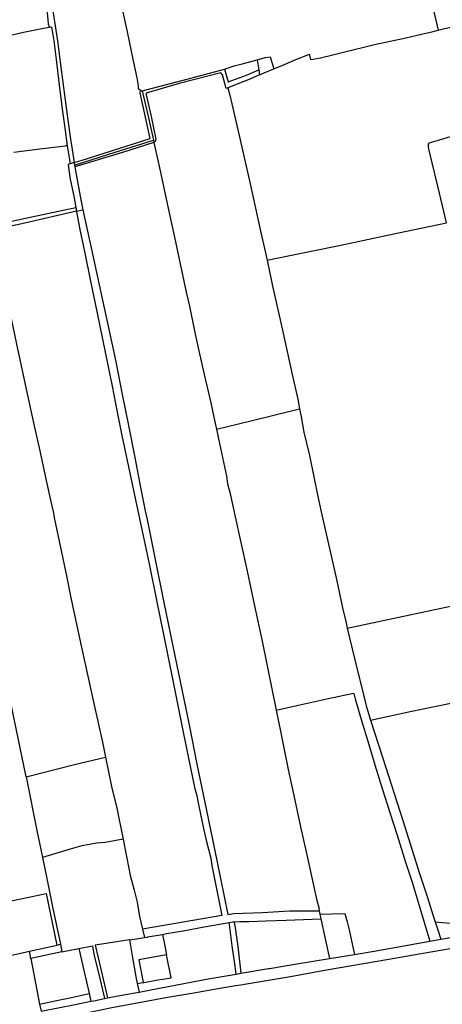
# Model space of a CAD drawing. Header units: inches. Extents: x 210911 to 224988, y 571697 to 586201.
# Tile 75 of 256: x 219502 to 219944, y 572492 to 573522. Entities that reach past the tile are written whole.
import ezdxf

# ---------------------------------------------------------------- set-up
doc = ezdxf.new("R2010")
doc.units = ezdxf.units.IN
doc.header["$MEASUREMENT"] = 0

msp = doc.modelspace()

# ---------------------------------------------------------------- linework, layer by layer
for points in [[(219500.498, 573749.546), (219503.337, 573737.322), (219507.051, 573723.096), (219511.357, 573703.084), (219516.246, 573679.012), (219521.325, 573652.605), (219524.926, 573636.017), (219526.479, 573626.655), (219526.867, 573616.651), (219527.377, 573603.017), (219528.368, 573594.058), (219530.471, 573581.855), (219532.002, 573571.781), (219533.023, 573562.061), (219534.323, 573548.05), (219534.783, 573543.227), (219541.157, 573500.25), (219544.742, 573472.474), (219548.314, 573445.994), (219552.188, 573417.103), (219554.912, 573397.218), (219556.461, 573386.337), (219558.757, 573372.874)], [(219511.623, 573667.41), (219512.265, 573664.513), (219515.103, 573648.124), (219517.243, 573633.838), (219519.325, 573616.302), (219521.712, 573594.323), (219524.832, 573568.615), (219526.034, 573558.438), (219527.703, 573542.093), (219530.419, 573529.183), (219531.269, 573522.635), (219531.653, 573517.787), (219532.532, 573515.05), (219532.954, 573514.589)], [(219926.345, 573568.566), (219932.575, 573540.962), (219939.756, 573511.316)], [(219606.549, 573545.329), (219609.659, 573530.109), (219614.046, 573509.437), (219620.599, 573479.123), (219624.37, 573461.33), (219625.743, 573452.962), (219625.535, 573450.674), (219628.099, 573448.425)], [(219939.756, 573511.316), (219955.304, 573515.116), (219963.318, 573517.119), (219965.461, 573518.108)], [(219470.261, 573501.009), (219489.357, 573505.55), (219505.821, 573509.152), (219526.725, 573513.39), (219532.954, 573514.589)], [(219532.954, 573514.589), (219534.895, 573514.962), (219537.4, 573500.062), (219539.713, 573480.656), (219543.108, 573454.123), (219546.263, 573428.807), (219548.857, 573409.25), (219551.241, 573390.428)], [(219767.567, 573470.916), (219776.946, 573474.838), (219790.709, 573480.68), (219804.831, 573486.145), (219804.942, 573485.13), (219806.024, 573480.696), (219808.943, 573480.952), (219816.346, 573482.443), (219829.296, 573485.56), (219829.321, 573485.56), (219848.936, 573490.39), (219863.076, 573493.925), (219873.138, 573496.254), (219905.894, 573503.268), (219917.537, 573505.978), (219934.43, 573509.939), (219939.756, 573511.316)], [(219716.135, 573470.397), (219726.282, 573474.011), (219736.087, 573476.591), (219750.189, 573480.348)], [(219750.189, 573480.348), (219758.713, 573482.618), (219763.914, 573483.301), (219767.567, 573470.916)], [(219750.189, 573480.348), (219751.919, 573469.77)], [(219629.935, 573447.823), (219674.246, 573459.483), (219716.029, 573470.36), (219716.135, 573470.397)], [(219719.358, 573450.912), (219717.822, 573450.419), (219713.964, 573464.68), (219712.262, 573466.568), (219668.489, 573455.58), (219634.035, 573445.575), (219633.938, 573443.776), (219639.209, 573421.163), (219644.278, 573397.133), (219643.574, 573394.952), (219642.107, 573393.895)], [(219716.135, 573470.397), (219720.003, 573457.257), (219739.084, 573464.164), (219751.919, 573469.77)], [(219751.919, 573469.77), (219752.753, 573464.674)], [(219752.753, 573464.674), (219757.666, 573466.811), (219757.691, 573466.786), (219767.567, 573470.916)], [(219736.092, 573457.639), (219719.358, 573450.912)], [(219752.753, 573464.674), (219742.512, 573460.22), (219736.092, 573457.639)], [(219558.757, 573372.874), (219565.867, 573375.128), (219638.181, 573398.05), (219627.885, 573445.936), (219628.099, 573448.425)], [(219628.099, 573448.425), (219629.051, 573447.591), (219629.935, 573447.823)], [(219629.935, 573447.823), (219636.439, 573419.716), (219641.621, 573396.129)], [(219719.358, 573450.912), (219721.639, 573443.264), (219731.425, 573401.273), (219742.05, 573353.779), (219754.16, 573299.519), (219754.185, 573299.519), (219760.544, 573270.527)], [(219760.544, 573270.527), (219784.455, 573275.522), (219784.455, 573275.496), (219835.891, 573286.133), (219898.075, 573299.156), (219948.255, 573309.752), (219944.014, 573327.545), (219939.253, 573347.996), (219933.234, 573372.599), (219929.772, 573387.145), (219929.523, 573389.301), (219929.377, 573391.357), (219929.674, 573392.223), (219930.578, 573393.324), (219932.527, 573394.104), (219939.871, 573396.407), (219953.524, 573400.47), (219990.12, 573409.141)], [(219559.205, 573370.248), (219594.808, 573381.488), (219641.621, 573396.129)], [(219642.107, 573393.895), (219609.135, 573383.41), (219559.519, 573368.408)], [(219641.621, 573396.129), (219642.107, 573393.895)], [(219642.107, 573393.895), (219649.303, 573360.84), (219657.422, 573323.354), (219663.58, 573294.612), (219671.087, 573260.219), (219676.051, 573237.028), (219679.233, 573222.506), (219685.422, 573193.23), (219689.292, 573175.794), (219694.804, 573151.033), (219701.556, 573121.331), (219705.929, 573101.69), (219707.618, 573093.704)], [(219495.704, 573383.715), (219522.8, 573387.015), (219549.634, 573390.235)], [(219551.241, 573390.428), (219549.634, 573390.235)], [(219551.241, 573390.428), (219554.646, 573371.571)], [(219554.646, 573371.571), (219552.423, 573370.866)], [(219552.423, 573370.866), (219552.899, 573367.765), (219554.663, 573355.591), (219558.257, 573337.695), (219560.421, 573325.85)], [(219558.757, 573372.874), (219554.646, 573371.571)], [(219558.757, 573372.874), (219559.205, 573370.248)], [(219559.205, 573370.248), (219559.519, 573368.408)], [(219559.519, 573368.408), (219560.543, 573362.401), (219565.632, 573333.954), (219567.885, 573323.39)], [(219471.771, 573306.921), (219512.806, 573315.683), (219560.421, 573325.85)], [(219561.156, 573321.828), (219506.998, 573309.261), (219473.046, 573302.146)], [(219560.421, 573325.85), (219561.156, 573321.828)], [(219561.156, 573321.828), (219567.885, 573323.39)], [(219561.156, 573321.828), (219561.254, 573321.291), (219564.65, 573302.911), (219569.783, 573277.943), (219575.55, 573250.315), (219582.937, 573215.108), (219591.213, 573174.398), (219598.297, 573138.935), (219603.858, 573111.711), (219608.733, 573087.147), (219613.069, 573066.058), (219619.542, 573036.202), (219631.075, 572982.24), (219637.102, 572952.812), (219645.072, 572913.319), (219655.586, 572861.812), (219663.467, 572823.842), (219672.477, 572778.721), (219678.845, 572747.975), (219685.084, 572717.533), (219686.733, 572712.012), (219688.939, 572700.985), (219694.458, 572674.345), (219696.964, 572663.88), (219701.576, 572644.952), (219702.864, 572637.193), (219709.187, 572605.837), (219713.308, 572585.152), (219662.792, 572576.288), (219630.251, 572570.829)], [(219567.885, 573323.39), (219571.341, 573307.189), (219576.614, 573283.594), (219584.898, 573244.764), (219593.446, 573204.793), (219599.709, 573175.747), (219602.498, 573162.567), (219609.316, 573128.523), (219615.046, 573099.447), (219622.103, 573064.11), (219628.209, 573032.879), (219633.033, 573008.34), (219634.941, 572999.354), (219643.562, 572957.517), (219652.672, 572912.601), (219664.166, 572856.633), (219678.903, 572784.417), (219687.243, 572743.303), (219696.673, 572696.662), (219708.023, 572642.598), (219719.546, 572586.199), (219725.863, 572587.018), (219755.314, 572588.251), (219784.255, 572589.758), (219815.166, 572590.038)], [(219473.046, 573302.146), (219473.515, 573300.386), (219487.004, 573237.046), (219492.718, 573209.646), (219498.377, 573182.779), (219503.875, 573156.85), (219509.551, 573130.897), (219516.231, 573100.636), (219522.702, 573071.16), (219529.388, 573040.289), (219533.921, 573019.735), (219536.548, 573007.646), (219538.192, 572999.772), (219544.473, 572970.103), (219550.653, 572940.498), (219555.032, 572919.282), (219563.701, 572878.272), (219579.116, 572806.951), (219588.187, 572766.377), (219591.423, 572750.785)], [(219760.544, 573270.527), (219766.065, 573245.358), (219777.408, 573194.391), (219777.409, 573194.264), (219786.978, 573151.053), (219792.628, 573125.15), (219794.636, 573115.164)], [(219707.618, 573093.704), (219742.168, 573102.256), (219794.636, 573115.164)], [(219794.636, 573115.164), (219796.302, 573106.874), (219799.195, 573090.748), (219804.857, 573066.294), (219809.804, 573042.188), (219813.814, 573023.28), (219817.06, 573007.412), (219833.512, 572935.243), (219839.68, 572906.958), (219843.198, 572891.169), (219844.528, 572885.635)], [(219508.376, 572730.14), (219498.521, 572778.972), (219485.026, 572842.869), (219472.077, 572905.35), (219461.017, 572958.274), (219447.292, 573024.44), (219438.621, 573063.901), (219432.596, 573091.857), (219431.346, 573097.747)], [(219707.618, 573093.704), (219710.763, 573078.827), (219716.07, 573054.293), (219718.065, 573044.585), (219719.257, 573036.52), (219721.864, 573026.563), (219726.352, 573005.399), (219739.625, 572945.387), (219747.913, 572907.218), (219754.966, 572873.761), (219760.991, 572844.535), (219770.168, 572799.958)], [(219844.528, 572885.635), (219947.558, 572907.56), (220027.172, 572924.51)], [(219844.528, 572885.635), (219846.969, 572875.484), (219855.49, 572839.704), (219858.545, 572827.466), (219864.438, 572804.512), (219866.932, 572795.367), (219868.914, 572789.519)], [(219868.914, 572789.519), (219910.413, 572798.326), (219951.305, 572806.9), (219985.631, 572814.043), (220020.123, 572821.665), (220047.44, 572827.479)], [(219770.168, 572799.958), (219791.873, 572804.692), (219823.179, 572811.578), (219850.987, 572817.748), (219851.664, 572815.874), (219852.894, 572811.695), (219858.448, 572792.674), (219867.187, 572763.778), (219873.521, 572742.631), (219881.157, 572717.89), (219889.076, 572692.643), (219896.678, 572668.917), (219905.612, 572640.962), (219912.531, 572619.719), (219918.658, 572598.976), (219925.621, 572575.626), (219930.902, 572558.282)], [(219770.168, 572799.958), (219775.06, 572775.97), (219782.764, 572737.795), (219788.467, 572710.472), (219795.717, 572677.778), (219803.729, 572642.044), (219810.514, 572610.134), (219813.176, 572599.314), (219814.646, 572593.868), (219815.166, 572590.038)], [(219868.914, 572789.519), (219881.425, 572750.651), (219902.636, 572684.386), (219912.384, 572653.518), (219920.195, 572629.058), (219928.395, 572603.686), (219934.117, 572585.632), (219936.547, 572578.266)], [(219508.376, 572730.14), (219559.149, 572742.921), (219591.423, 572750.785)], [(219591.423, 572750.785), (219597.792, 572720.093), (219603.619, 572696.046), (219605.136, 572688.471)], [(219508.376, 572730.14), (219520.464, 572670.303), (219521.066, 572667.36)], [(219605.136, 572688.471), (219609.843, 572664.963)], [(219521.066, 572667.36), (219525.534, 572645.509)], [(219609.843, 572664.963), (219591.211, 572661.37), (219582.159, 572660.693), (219574.836, 572659.409), (219566.574, 572657.811), (219554.362, 572654.324), (219525.534, 572645.509)], [(219609.843, 572664.963), (219612.096, 572653.714), (219617.386, 572627.174), (219621.615, 572611.391), (219624.493, 572599.075), (219627.244, 572583.813), (219630.251, 572570.829)], [(219525.534, 572645.509), (219529.969, 572623.816), (219536.446, 572592.258), (219544.245, 572554.871)], [(219446.04, 572590.478), (219489.673, 572599.655), (219529.292, 572608.091), (219540.72, 572553.999)], [(219726.315, 572578.373), (219731.983, 572578.567), (219741.911, 572578.835), (219759.381, 572579.349), (219780.506, 572580.099), (219816.77, 572581.437)], [(219815.166, 572590.038), (219815.684, 572586.235)], [(219815.684, 572586.235), (219842.135, 572587.235), (219844.575, 572578.471), (219846.378, 572569.929), (219849.978, 572553.455), (219852.061, 572544.158)], [(219815.684, 572586.235), (219816.77, 572581.437)], [(219816.77, 572581.437), (219821.494, 572560.561), (219825.917, 572539.942)], [(219936.547, 572578.266), (219956.041, 572576.536), (219965.791, 572576.803), (219977.057, 572578.124), (220001.141, 572582.307), (220022.736, 572585.51), (220034.575, 572586.843), (220041.638, 572587.572), (220047.912, 572587.794), (220051.011, 572587.87)], [(219630.251, 572570.829), (219632.308, 572561.947)], [(219651.096, 572565.242), (219655.417, 572565.987), (219672.686, 572568.988), (219694.849, 572572.998), (219720.84, 572577.605)], [(219720.84, 572577.605), (219724.899, 572578.325), (219726.315, 572578.373)], [(219728.232, 572523.624), (219727.062, 572532.126), (219724.155, 572553.24), (219721.101, 572575.685), (219720.84, 572577.605)], [(219726.315, 572578.373), (219727.693, 572569.767), (219729.929, 572552.442), (219733.209, 572524.481)], [(219936.547, 572578.266), (219938.946, 572570.998), (219942.33, 572560.269)], [(219942.33, 572560.269), (219944.672, 572560.696), (219974.568, 572565.627), (220000.292, 572569.856), (220023.905, 572573.655), (220043.768, 572576.4), (220058.079, 572577.554), (220075.753, 572578.283), (220102.55, 572578.46)], [(219616.617, 572559.356), (219612.076, 572558.661), (219587.751, 572555.038), (219580.826, 572553.984), (219586.981, 572527.325), (219593.69, 572498.667)], [(219616.617, 572559.356), (219623.895, 572560.47), (219632.308, 572561.947)], [(219616.617, 572559.356), (219619.43, 572542.78), (219623.652, 572519.227), (219624.792, 572513.777)], [(219632.308, 572561.947), (219635.332, 572562.478), (219635.383, 572562.53), (219651.096, 572565.242)], [(219651.096, 572565.242), (219653.496, 572553.399), (219655.334, 572543.868)], [(219930.902, 572558.282), (219942.33, 572560.269)], [(219511.951, 572547.559), (219532.84, 572552.051), (219540.72, 572553.999)], [(219523.609, 572473.084), (219596.521, 572488.248), (219654.733, 572499.296), (219683.798, 572504.194), (219707.285, 572508.288), (219727.58, 572511.724), (219733.105, 572512.32), (219736.983, 572513.164), (219745.466, 572514.62), (219782.888, 572520.919), (219822.747, 572527.968), (219888.012, 572539.358), (219911.721, 572543.401), (219944.053, 572549.007), (219961.73, 572552.21), (219970.804, 572553.494), (219991.209, 572556.28)], [(219540.72, 572553.999), (219544.245, 572554.871)], [(219544.245, 572554.871), (219545.922, 572546.831)], [(219545.922, 572546.831), (219552.685, 572548.244), (219563.675, 572550.448)], [(219563.675, 572550.448), (219577.886, 572553.297), (219578.962, 572546.603), (219579.754, 572543.207), (219586.024, 572517.819), (219590.57, 572498.049)], [(219563.675, 572550.448), (219569.138, 572525.893), (219573.946, 572504.961), (219574.33, 572503.378)], [(219852.061, 572544.158), (219872.765, 572547.791), (219930.902, 572558.282)], [(219462.061, 572536.463), (219511.951, 572547.559)], [(219513.39, 572540.04), (219511.951, 572547.559)], [(219545.922, 572546.831), (219513.39, 572540.04)], [(219513.39, 572540.04), (219522.518, 572492.356)], [(219655.334, 572543.868), (219626.351, 572538.475), (219629.813, 572520.425), (219630.985, 572514.734)], [(219630.985, 572514.734), (219632.122, 572514.91), (219646.246, 572517.502), (219651.394, 572518.463), (219660.093, 572519.887), (219655.334, 572543.868)], [(219733.209, 572524.481), (219762.118, 572529.414), (219762.999, 572529.566), (219791.836, 572534.4), (219825.917, 572539.942)], [(219825.917, 572539.942), (219845.407, 572543.02), (219852.061, 572544.158)], [(219626.645, 572504.918), (219638.812, 572507.066), (219657.075, 572510.701), (219698.933, 572518.604), (219728.232, 572523.624)], [(219728.232, 572523.624), (219731.69, 572524.217), (219733.209, 572524.481)], [(219624.792, 572513.777), (219630.985, 572514.734)], [(219624.792, 572513.777), (219626.645, 572504.918)], [(219522.518, 572492.356), (219545.433, 572497.22), (219555.923, 572499.287), (219574.33, 572503.378)], [(219574.33, 572503.378), (219576.306, 572495.225)], [(219576.306, 572495.225), (219579.126, 572495.783), (219590.57, 572498.049)], [(219590.57, 572498.049), (219593.69, 572498.667)], [(219593.69, 572498.667), (219600.779, 572500.119), (219610.333, 572502.019), (219626.645, 572504.918)], [(219522.518, 572492.356), (219524.004, 572484.83)], [(219524.004, 572484.83), (219559.606, 572491.886), (219576.306, 572495.225)]]:
    msp.add_lwpolyline(points)

doc.saveas('drawing.dxf')
